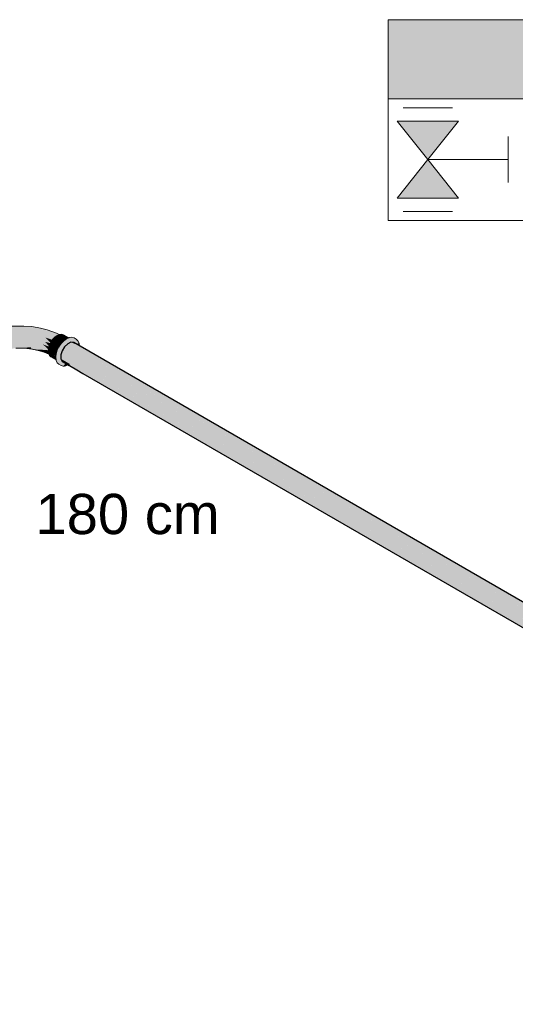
# Model space of a CAD drawing. Header units: millimetres. Extents: x 2 to 902, y -447 to 199.
# Tile 219 of 256: x 37.76 to 40.47, y 92.06 to 97.44. Entities that reach past the tile are written whole.
import ezdxf

# ---------------------------------------------------------------- set-up
doc = ezdxf.new("R2010")
doc.units = ezdxf.units.MM
doc.header["$MEASUREMENT"] = 0
doc.linetypes.add('NULL', pattern=[0])
for name, color, linetype, lineweight in [('AF-Condutos', 4, 'Continuous', 25), ('AF-Conexões', 9, 'Continuous', 18), ('DI-Hachuras Tabelas', 251, 'Continuous', 0), ('DI-Tabelas', 7, 'Continuous', 13), ('Simbolos', 5, 'Continuous', 20), ('Simbolos_int', 2, 'Continuous', 15), ('Textos', 7, 'Continuous', 9)]:
    doc.layers.add(name, color=color, linetype=linetype, lineweight=lineweight)
doc.styles.add('Arial', font='arial.ttf')

msp = doc.modelspace()

# ---------------------------------------------------------------- hatches: boundary and pattern name
at = {"layer": 'AF-Condutos', "linetype": 'Continuous'}
for points in [[(38.082, 95.652), (38.0366, 95.6783), (38.0187, 95.6701), (38.0016, 95.6538), (37.9882, 95.6322), (38.0744, 95.582), (38.0931, 95.5712), (38.093, 95.5716), (38.0745, 95.5823), (38.093, 95.5716), (38.0931, 95.5712), (44.0748, 92.118), (38.0892, 95.6028), (38.0774, 95.6096), (38.0892, 95.6028), (38.0892, 95.6032), (38.0775, 95.61), (38.0892, 95.6032), (38.0892, 95.6028), (44.0882, 92.1397), (38.0857, 95.6311), (38.0801, 95.6344), (38.0857, 95.6311), (38.0857, 95.6314), (38.0801, 95.6347), (38.0857, 95.6314), (38.0857, 95.6311), (44.1053, 92.156), (38.0833, 95.6512)], [(44.1105, 92.1715), (38.0366, 95.6783), (44.0926, 92.1634), (44.0963, 92.1612), (44.0995, 92.1635), (44.0997, 92.1637), (44.1085, 92.1701), (44.1111, 92.1712)], [(38.0827, 95.6592), (38.0823, 95.6594), (38.0366, 95.6783), (38.082, 95.6521), (38.0833, 95.6513), (38.0825, 95.6573), (38.0833, 95.6513), (44.1232, 92.1642)], [(38.0827, 95.6592), (38.0522, 95.6769), (38.0366, 95.6783)], [(38.0522, 95.6769), (44.1111, 92.1712), (44.1186, 92.1744)], [(38.0611, 95.5898), (37.9882, 95.6322), (37.9808, 95.609), (38.0445, 95.5722), (38.0717, 95.5565), (38.0966, 95.5421), (38.0717, 95.5565), (37.9808, 95.609), (38.0717, 95.5562), (38.0967, 95.5418), (44.0675, 92.0948), (38.0931, 95.5711), (38.0744, 95.582)], [(38.0443, 95.5721), (37.9808, 95.609), (37.9808, 95.5882), (38.03, 95.5598), (38.0318, 95.5588), (38.0696, 95.5369), (38.0994, 95.5197), (38.0978, 95.5323), (38.0708, 95.5479), (38.0389, 95.5664), (38.0708, 95.5479), (38.0978, 95.5323), (38.0994, 95.5197), (37.9808, 95.5882), (38.0994, 95.5195), (44.0675, 92.074), (38.0967, 95.5417), (38.0717, 95.5562), (38.0457, 95.5713)], [(44.0659, 92.1232), (44.067, 92.1226), (44.0706, 92.13), (44.0803, 92.1443), (44.078, 92.1456), (38.0774, 95.6096)], [(44.0931, 92.163), (38.0801, 95.6344), (44.0763, 92.1466), (44.08, 92.1445), (44.0803, 92.1443), (44.0807, 92.1448), (44.0817, 92.1463), (44.0845, 92.1492), (44.0835, 92.1489), (44.0845, 92.1492), (44.0946, 92.16), (44.0874, 92.1547), (44.0878, 92.1552), (44.0874, 92.1547), (44.0946, 92.16), (44.0963, 92.1612), (44.096, 92.1614)], [(38.0214, 95.5542), (38.0237, 95.5552), (38.0214, 95.5542), (38.0219, 95.5539), (38.0253, 95.552), (38.0316, 95.5586), (38.0305, 95.5581), (38.0316, 95.5586), (38.0317, 95.5587), (38.0295, 95.5595), (38.0317, 95.5587), (38.0299, 95.5598), (37.9808, 95.5882), (37.9882, 95.5734)], [(38.0253, 95.552), (38.0276, 95.5507), (38.0686, 95.527), (38.1008, 95.5084), (44.0748, 92.0593), (38.0994, 95.5195), (38.0696, 95.5368), (38.0429, 95.5522), (38.0287, 95.5508), (38.0429, 95.5522), (38.0317, 95.5587)], [(44.0531, 92.0824), (44.0553, 92.0811), (44.0567, 92.0942), (44.0574, 92.1007), (38.0717, 95.5562)], [(44.0567, 92.1011), (44.0584, 92.1001), (44.062, 92.1123), (44.0654, 92.1235), (38.0744, 95.582)], [(44.0548, 92.0771), (44.0553, 92.0811), (44.0543, 92.0817), (38.0994, 95.5195), (44.0542, 92.0712)]]:
    msp.add_hatch(color=151, dxfattribs=at).paths.add_polyline_path(points)
at = {"layer": 'AF-Conexões', "linetype": 'Continuous'}
for points in [[(37.7821, 95.6452), (37.836, 95.6389), (37.8194, 95.6421), (37.7748, 95.648), (37.734, 95.6521), (37.7692, 95.6486), (37.7748, 95.648), (37.7749, 95.6491), (37.7751, 95.6578), (37.7748, 95.648), (37.8177, 95.6513), (37.8194, 95.6421), (37.8576, 95.6374), (37.8811, 95.637), (37.8502, 95.6476), (37.8811, 95.637), (37.9122, 95.6347), (37.9124, 95.6366), (37.9127, 95.639), (37.8819, 95.6501), (37.9127, 95.639), (37.8838, 95.6664), (37.8416, 95.6619), (37.7983, 95.6691), (37.7534, 95.6715), (37.7983, 95.6691), (37.8416, 95.6619), (37.8838, 95.6664), (37.9158, 95.6545), (37.9165, 95.6569), (37.8948, 95.6804), (37.8577, 95.6875), (37.8181, 95.6806), (37.8577, 95.6875), (37.8948, 95.6804), (37.9233, 95.6734), (37.9244, 95.6756), (37.8954, 95.7044), (37.8548, 95.7089), (37.8172, 95.6998), (37.7749, 95.7001), (37.8172, 95.6998), (37.8548, 95.7089), (37.8954, 95.7044), (37.9345, 95.6916), (37.936, 95.6939), (37.9182, 95.7151), (37.9472, 95.7061), (37.9449, 95.7068), (37.9416, 95.7021), (37.9449, 95.7068), (37.9182, 95.7151), (37.9339, 95.6964), (37.9414, 95.7018), (37.9339, 95.6964), (37.936, 95.694), (37.9362, 95.6941), (37.9364, 95.6944), (37.9392, 95.6986), (37.9364, 95.6944), (37.941, 95.6993), (37.9474, 95.706), (37.9482, 95.7069), (37.9492, 95.7079), (37.9482, 95.7069), (37.9496, 95.7079), (37.9493, 95.7081), (37.9289, 95.7277), (37.8816, 95.7318), (37.8483, 95.7292), (37.8176, 95.7213), (37.8483, 95.7292), (37.8816, 95.7318), (37.9289, 95.7277), (37.9471, 95.7103), (37.9603, 95.7159), (37.9471, 95.7103), (37.9496, 95.7079), (37.954, 95.7111), (37.9605, 95.7159), (37.9609, 95.7162), (37.9623, 95.7168), (37.9619, 95.7169), (37.9623, 95.7168), (37.962, 95.717), (37.9283, 95.7384), (37.9623, 95.7168), (37.9705, 95.7203), (37.972, 95.7209), (37.9575, 95.7288), (37.907, 95.7468), (37.8882, 95.746), (37.907, 95.7468), (37.87, 95.756), (37.8449, 95.758), (37.8512, 95.7485), (37.8449, 95.758), (37.87, 95.756), (37.8218, 95.764), (37.8107, 95.7587), (37.8127, 95.7433), (37.7813, 95.7186), (37.8127, 95.7433), (37.8107, 95.7587), (37.8218, 95.764), (37.7778, 95.7667), (37.7757, 95.754), (37.7472, 95.7462), (37.7514, 95.7312), (37.7286, 95.7056), (37.7316, 95.6861), (37.7085, 95.669), (37.7316, 95.6861), (37.7286, 95.7056), (37.7514, 95.7312), (37.7472, 95.7462), (37.7757, 95.754), (37.7778, 95.7667), (37.7105, 95.7662), (37.7441, 95.7648), (37.7105, 95.7662), (37.6729, 95.7623), (37.7057, 95.7617), (37.732, 95.7568), (37.7057, 95.7617), (37.6729, 95.7623), (37.6535, 95.7567), (37.674, 95.7533), (37.6865, 95.7379), (37.6894, 95.7148), (37.6893, 95.6883), (37.6894, 95.7148), (37.6865, 95.7379), (37.674, 95.7533), (37.6535, 95.7567), (37.6729, 95.7623), (37.6363, 95.7559), (37.5979, 95.746), (37.6197, 95.746), (37.6309, 95.7338), (37.6478, 95.7168), (37.6309, 95.7338), (37.6197, 95.746), (37.5979, 95.746), (37.5491, 95.7284), (37.534, 95.7208), (37.5348, 95.7205), (37.5363, 95.7199), (37.5445, 95.7164), (37.5791, 95.7383), (37.5449, 95.7165), (37.5445, 95.7164), (37.5459, 95.7158), (37.5463, 95.7155), (37.5465, 95.7155), (37.578, 95.7275), (37.5575, 95.7077), (37.5573, 95.7075), (37.5587, 95.7065), (37.5594, 95.7057), (37.5597, 95.7058), (37.5894, 95.7152), (37.5709, 95.6935), (37.5725, 95.6912), (37.606, 95.7013), (37.6323, 95.6902), (37.6549, 95.6832), (37.6652, 95.6617), (37.6893, 95.65), (37.6652, 95.6617), (37.6549, 95.6832), (37.6323, 95.6902), (37.606, 95.7013), (37.5825, 95.6755), (37.5839, 95.6726), (37.6038, 95.6754), (37.5903, 95.6572), (37.5911, 95.6543), (37.6238, 95.6673), (37.5943, 95.6388), (37.5946, 95.6363), (37.6251, 95.6499), (37.5946, 95.6363), (37.5948, 95.6342), (37.6238, 95.6358), (37.6323, 95.6307), (37.6522, 95.6344), (37.6894, 95.6414), (37.675, 95.6417), (37.6549, 95.642), (37.6894, 95.6414), (37.7355, 95.6455)], [(37.9262, 95.6794), (37.9345, 95.6916), (37.9324, 95.6923), (37.8954, 95.7044), (37.9239, 95.6761), (37.9244, 95.6756)], [(37.9819, 95.6709), (37.9482, 95.7069), (37.9364, 95.6944), (37.9717, 95.656), (37.9805, 95.6689)], [(37.9934, 95.6834), (37.9609, 95.7162), (37.9482, 95.7069), (37.9919, 95.6818)], [(37.99, 95.6829), (37.9482, 95.7069), (37.9817, 95.671), (37.9819, 95.6709), (37.982, 95.6712), (37.9825, 95.6719), (37.9919, 95.6818)], [(38.0805, 95.6737), (38.0746, 95.6867), (38.0653, 95.6954), (38.0535, 95.7022), (38.0413, 95.706), (38.0272, 95.7045), (38.0242, 95.7033), (38.0265, 95.7019), (38.036, 95.6965), (38.0389, 95.6977), (38.0531, 95.6992), (38.0389, 95.6977), (38.036, 95.6965), (38.0383, 95.6952), (38.036, 95.6965), (38.0265, 95.7019), (38.0242, 95.7033), (38.0119, 95.698), (37.9967, 95.6869), (37.9825, 95.6719), (37.9943, 95.6651), (37.9825, 95.6719), (37.9704, 95.654), (37.961, 95.6345), (37.9728, 95.6277), (37.961, 95.6345), (37.9551, 95.6147), (37.9531, 95.596), (37.9548, 95.5827), (37.9643, 95.5772), (37.9548, 95.5827), (37.9551, 95.5795), (37.961, 95.5665), (37.9704, 95.5579), (37.9822, 95.5511), (37.9728, 95.5597), (37.9822, 95.5511), (37.9943, 95.5473), (37.9669, 95.5728), (37.9666, 95.5759), (37.9649, 95.5892), (37.9666, 95.5759), (37.9669, 95.5728), (37.9689, 95.571), (37.9689, 95.5712), (37.9689, 95.571), (37.9808, 95.5598), (37.9943, 95.5473), (37.9808, 95.5618), (37.9697, 95.5738), (37.9808, 95.5618), (37.9943, 95.5473), (37.9985, 95.5525), (38.0012, 95.5559), (37.9951, 95.5595), (38.0012, 95.5559), (38.0067, 95.5627), (37.9926, 95.5644), (37.9808, 95.5677), (37.9926, 95.5644), (38.0067, 95.5627), (37.9882, 95.5734), (38.0825, 95.6573), (37.9828, 95.5843), (37.9824, 95.585), (37.9808, 95.5836), (37.9808, 95.5829), (37.9808, 95.5776), (37.9808, 95.5829), (37.9768, 95.58), (37.9808, 95.576), (37.9808, 95.5694), (37.9808, 95.576), (37.9768, 95.58), (37.97, 95.5745), (37.9699, 95.5741), (37.97, 95.5745), (37.9702, 95.5751), (37.9692, 95.5744), (37.9698, 95.574), (37.9692, 95.5744), (37.9702, 95.5753), (37.9703, 95.5754), (37.9702, 95.5753), (37.9692, 95.5744), (37.9702, 95.5751), (37.97, 95.5745), (37.9768, 95.58), (37.9808, 95.5829), (37.9808, 95.5836), (37.9808, 95.5845), (37.9808, 95.5836), (37.9824, 95.585), (38.0715, 95.6657), (37.982, 95.5858), (37.9808, 95.5848), (37.982, 95.5858), (37.9819, 95.5861), (37.9808, 95.5851), (37.976, 95.5804), (37.9808, 95.5851), (37.9819, 95.5861), (37.9808, 95.5851), (37.9757, 95.5806), (37.9704, 95.5758), (37.9757, 95.5806), (37.9808, 95.5851), (37.9819, 95.5861), (37.9808, 95.5882), (38.0698, 95.6667), (37.9808, 95.609), (38.0691, 95.6671), (37.9836, 95.6176), (37.9808, 95.616), (37.9767, 95.6136), (37.9741, 95.6095), (37.972, 95.606), (37.9768, 95.5962), (37.972, 95.606), (37.9711, 95.6046), (37.9743, 95.5881), (37.9711, 95.6046), (37.9693, 95.6016), (37.9691, 95.6013), (37.9738, 95.5866), (37.9725, 95.5825), (37.9689, 95.5745), (37.9725, 95.5825), (37.9738, 95.5866), (37.9683, 95.5849), (37.9738, 95.5866), (37.9691, 95.6013), (37.9675, 95.5987), (37.9691, 95.6013), (37.9693, 95.6016), (37.9711, 95.6046), (37.972, 95.606), (37.9741, 95.6095), (37.9767, 95.6136), (37.9701, 95.6098), (37.9669, 95.608), (37.9669, 95.5978), (37.9669, 95.5857), (37.9669, 95.5757), (37.9669, 95.608), (37.9822, 95.6472), (38.0085, 95.6801), (38.0237, 95.6912), (38.0697, 95.6771)], [(37.9575, 95.7288), (37.9711, 95.7214), (37.972, 95.7209), (37.9727, 95.7212), (37.9722, 95.7215)], [(37.9736, 95.7216), (37.9727, 95.7212), (37.9609, 95.7162), (38.0034, 95.6918), (38.005, 95.6929), (38.0051, 95.693), (37.9757, 95.7198), (38.0135, 95.6987), (38.0154, 95.6995), (37.9843, 95.7155), (38.0154, 95.6995), (38.0135, 95.7009), (37.9855, 95.7228)], [(38.002, 95.6925), (37.9609, 95.7162), (37.9928, 95.684), (37.9934, 95.6834), (37.9942, 95.6842), (37.9967, 95.6869), (38.0034, 95.6918)], [(37.9711, 95.7214), (37.9825, 95.7152), (37.994, 95.7107)], [(37.9757, 95.7198), (38.0035, 95.6945), (38.0051, 95.693), (38.0066, 95.6941), (38.0119, 95.698), (38.0133, 95.6986), (38.0135, 95.6987), (38.013, 95.6988), (38.0135, 95.6987), (38.0131, 95.6989)], [(38.0224, 95.7025), (38.0242, 95.7033), (37.9956, 95.7197), (37.9855, 95.7228), (38.0154, 95.6995), (38.0215, 95.7021)], [(37.802, 95.6461), (37.8189, 95.6449), (37.8177, 95.6513), (37.7889, 95.6491), (37.7748, 95.648), (37.7971, 95.6451), (37.8068, 95.645), (37.8189, 95.6449)], [(37.9116, 95.64), (37.9127, 95.639), (37.9135, 95.6466), (37.9158, 95.6545), (37.9144, 95.655), (37.8838, 95.6664)], [(37.9158, 95.6577), (37.9165, 95.6569), (37.9184, 95.6631), (37.9233, 95.6734), (37.9216, 95.6738), (37.8948, 95.6804)], [(37.9572, 95.6215), (37.9135, 95.6466), (37.9118, 95.6309), (37.9565, 95.6193)], [(37.9626, 95.6377), (37.9636, 95.6399), (37.9704, 95.654), (37.9772, 95.6501), (37.9715, 95.6563), (37.9364, 95.6944), (37.9262, 95.6794), (37.9184, 95.6631), (37.9135, 95.6466), (37.9615, 95.6356)], [(37.9553, 95.6226), (37.9572, 95.6215), (37.961, 95.6345), (37.9614, 95.6356), (37.9135, 95.6466)], [(37.936, 95.694), (37.936, 95.6939), (37.9362, 95.6941)], [(38.0677, 95.668), (37.9882, 95.6322), (37.9898, 95.6348), (38.0649, 95.6695), (38.0006, 95.6522), (38.0016, 95.6538), (38.0044, 95.6584), (38.0016, 95.6538), (38.0006, 95.6522), (38.0632, 95.6705), (38.0085, 95.6605), (38.0354, 95.6777), (38.0274, 95.6784), (38.0187, 95.6701), (38.0274, 95.6784), (38.0089, 95.6657), (38.0053, 95.6599), (38.0089, 95.6657), (38.0274, 95.6784), (38.0173, 95.6793), (38.011, 95.669), (38.0173, 95.6793), (38.0085, 95.6801), (37.99, 95.6571), (37.9822, 95.6472), (37.9996, 95.6519), (37.9889, 95.6344), (37.9996, 95.6519), (37.9939, 95.6504), (37.9922, 95.6449), (37.9939, 95.6504), (37.9822, 95.6472), (37.9749, 95.6284), (37.9669, 95.608), (37.9767, 95.6136), (37.9836, 95.6176)], [(38.0674, 95.6681), (37.9898, 95.6348), (37.9882, 95.6322)], [(38.0805, 95.6737), (38.0777, 95.6746), (38.0483, 95.6837), (38.0315, 95.6889), (38.0237, 95.6912), (38.0093, 95.6807), (38.0414, 95.6831), (38.0439, 95.6816), (38.0414, 95.6831), (38.0093, 95.6807), (38.0366, 95.6783), (38.0093, 95.6807), (38.0085, 95.6801), (38.0354, 95.6777), (38.053, 95.6764), (38.0361, 95.6781), (38.0522, 95.6769), (38.0525, 95.6767), (38.053, 95.6764), (38.0535, 95.6761), (38.0632, 95.6705), (38.0649, 95.6695), (38.0674, 95.6681)], [(38.0805, 95.6737), (38.0674, 95.6681), (38.0677, 95.668), (38.0691, 95.6671)], [(38.0805, 95.6737), (38.0691, 95.6671), (38.0698, 95.6667), (38.0713, 95.6658), (38.0715, 95.6657)], [(38.0805, 95.6737), (38.0715, 95.6657), (38.0716, 95.6657)], [(38.0805, 95.6737), (38.0716, 95.6657), (38.0717, 95.6656)], [(38.0805, 95.6737), (38.0717, 95.6656), (38.0823, 95.6595)], [(37.8194, 95.6421), (37.8189, 95.6449), (37.7971, 95.6451)], [(37.8369, 95.6395), (37.8577, 95.6363), (37.8576, 95.6374), (37.8338, 95.6404), (37.8194, 95.6421), (37.8316, 95.6394), (37.8412, 95.6382), (37.8577, 95.6363)], [(37.836, 95.6389), (37.8316, 95.6394), (37.8578, 95.6334), (37.8577, 95.6345)], [(37.836, 95.6389), (37.8458, 95.6369), (37.8577, 95.6345), (37.8577, 95.6363), (37.8412, 95.6382)], [(37.8627, 95.6357), (37.8906, 95.626), (37.8951, 95.6244), (37.8943, 95.6251), (37.8811, 95.637), (37.862, 95.636), (37.8811, 95.637), (37.8586, 95.6374), (37.8576, 95.6374), (37.8578, 95.6334), (37.8814, 95.6277), (37.8951, 95.6244)], [(37.8951, 95.6244), (37.8578, 95.6334), (37.8898, 95.6242), (37.9152, 95.6133), (37.9147, 95.6146)], [(37.911, 95.623), (37.9118, 95.6309), (37.9114, 95.6348), (37.8811, 95.637)], [(37.9129, 95.6221), (37.8811, 95.637), (37.8951, 95.6244), (37.9131, 95.6203)], [(37.9131, 95.618), (37.912, 95.6206), (37.8951, 95.6244), (37.9035, 95.6202), (37.9138, 95.615), (37.9147, 95.6146), (37.9135, 95.6172), (37.9134, 95.6173), (37.9134, 95.6179), (37.9134, 95.6181)], [(37.9129, 95.6221), (37.9118, 95.6309), (37.911, 95.623)], [(37.9114, 95.6348), (37.9118, 95.6309), (37.9122, 95.6347)], [(37.9529, 95.6073), (37.9543, 95.6065), (37.9551, 95.6147), (37.9557, 95.6196), (37.9118, 95.6309)], [(37.9118, 95.6309), (37.9533, 95.5971), (37.9543, 95.6065)], [(37.953, 95.5973), (37.9118, 95.6309), (37.9135, 95.6172), (37.953, 95.5945), (37.9531, 95.596), (37.9533, 95.5971)], [(37.9134, 95.6181), (37.9131, 95.6203), (37.912, 95.6206), (37.9131, 95.618)], [(37.9546, 95.5838), (37.9544, 95.5856), (37.9542, 95.5872), (37.9541, 95.588), (37.9534, 95.5938), (37.9534, 95.5943), (37.9345, 95.6051), (37.9242, 95.6095), (37.9345, 95.6051), (37.9135, 95.6172), (37.9152, 95.6133), (37.9184, 95.6063), (37.9262, 95.5991), (37.9548, 95.5827)], [(37.9534, 95.5943), (37.9531, 95.596), (37.953, 95.5945)], [(37.9557, 95.6196), (37.9551, 95.6147), (37.9565, 95.6193)], [(37.9614, 95.6356), (37.961, 95.6345), (37.9615, 95.6356)], [(38.0214, 95.5542), (38.0209, 95.5545), (38.0168, 95.5569), (38.0138, 95.5586), (37.9999, 95.5497), (38.0003, 95.5489), (37.9999, 95.5497), (38.0138, 95.5586), (38.0081, 95.5619), (37.9996, 95.5504), (38.0081, 95.5619), (38.0067, 95.5627), (37.9988, 95.552), (38.0067, 95.5627), (37.9985, 95.5525), (37.9943, 95.5473), (38.0008, 95.548), (38.0085, 95.5487)]]:
    msp.add_hatch(color=161, dxfattribs=at).paths.add_polyline_path(points)
at = {"layer": 'DI-Hachuras Tabelas', "linetype": 'Continuous'}
msp.add_hatch(color=251, dxfattribs=at).paths.add_polyline_path([(39.7715, 97.4417), (48.0096, 97.4417), (48.0096, 97.0097), (39.7715, 97.0097)])
at = {"layer": 'Simbolos', "linetype": 'Continuous'}
for points in [[(39.8215, 96.8869), (40.1575, 96.8869), (39.9898, 96.6769)], [(39.9898, 96.6769), (39.8215, 96.4669), (40.1575, 96.4669)]]:
    msp.add_hatch(color=5, dxfattribs=at).paths.add_polyline_path(points)

# ---------------------------------------------------------------- linework, layer by layer
at = {"layer": 'AF-Condutos'}
for p, q in [((38.0016, 95.6538), (37.9882, 95.6322)), ((38.0187, 95.6701), (38.0016, 95.6538)), ((38.0366, 95.6783), (38.0187, 95.6701)), ((38.0522, 95.6769), (38.0366, 95.6783)), ((44.1186, 92.1744), (38.0522, 95.6769)), ((37.9882, 95.6322), (37.9808, 95.609)), ((37.9808, 95.609), (37.9808, 95.5882)), ((37.9808, 95.5882), (37.9882, 95.5734)), ((37.9882, 95.5734), (38.0214, 95.5542)), ((38.0214, 95.5542), (38.0219, 95.5539)), ((38.0219, 95.5539), (38.0253, 95.552)), ((38.0253, 95.552), (38.0276, 95.5507)), ((38.0276, 95.5507), (38.0686, 95.527)), ((38.0686, 95.527), (38.1008, 95.5084)), ((38.1008, 95.5084), (44.0748, 92.0593))]:
    msp.add_line(p, q, dxfattribs=at)
at = {"layer": 'AF-Conexões'}
for p, q in [((37.7778, 95.7667), (37.7105, 95.7662)), ((37.8218, 95.764), (37.7778, 95.7667)), ((37.87, 95.756), (37.8218, 95.764)), ((37.907, 95.7468), (37.87, 95.756)), ((37.9575, 95.7288), (37.907, 95.7468)), ((37.9482, 95.7069), (37.9364, 95.6944)), ((37.9609, 95.7162), (37.9482, 95.7069)), ((37.9722, 95.7215), (37.9575, 95.7288)), ((37.9727, 95.7212), (37.9609, 95.7162)), ((37.9727, 95.7212), (37.9722, 95.7215)), ((37.9736, 95.7216), (37.9727, 95.7212)), ((37.9855, 95.7228), (37.9736, 95.7216)), ((37.9956, 95.7197), (37.9855, 95.7228)), ((38.0242, 95.7033), (37.9956, 95.7197)), ((38.0242, 95.7033), (38.0119, 95.698)), ((38.0272, 95.7045), (38.0242, 95.7033)), ((38.0413, 95.706), (38.0272, 95.7045)), ((38.0535, 95.7022), (38.0413, 95.706)), ((38.0653, 95.6954), (38.0535, 95.7022)), ((37.9135, 95.6466), (37.9118, 95.6309)), ((37.9184, 95.6631), (37.9135, 95.6466)), ((37.9262, 95.6794), (37.9184, 95.6631)), ((37.9364, 95.6944), (37.9262, 95.6794)), ((37.9704, 95.654), (37.961, 95.6345)), ((37.9825, 95.6719), (37.9704, 95.654)), ((37.9967, 95.6869), (37.9825, 95.6719)), ((38.0119, 95.698), (37.9967, 95.6869)), ((38.0746, 95.6867), (38.0653, 95.6954)), ((38.0805, 95.6737), (38.0746, 95.6867)), ((38.0823, 95.6595), (38.0805, 95.6737)), ((37.7355, 95.6455), (37.7821, 95.6452)), ((37.7821, 95.6452), (37.836, 95.6389)), ((37.8194, 95.6421), (37.8316, 95.6394)), ((37.836, 95.6389), (37.8194, 95.6421)), ((37.8316, 95.6394), (37.8578, 95.6334)), ((37.8578, 95.6334), (37.8898, 95.6242)), ((37.8898, 95.6242), (37.9152, 95.6133)), ((37.9118, 95.6309), (37.9135, 95.6172)), ((37.9135, 95.6172), (37.9152, 95.6133)), ((37.9152, 95.6133), (37.9184, 95.6063)), ((37.9184, 95.6063), (37.9262, 95.5991)), ((37.9262, 95.5991), (37.9548, 95.5827)), ((37.9551, 95.6147), (37.9531, 95.596)), ((37.9531, 95.596), (37.9548, 95.5827)), ((37.961, 95.6345), (37.9551, 95.6147)), ((37.9548, 95.5827), (37.9551, 95.5795)), ((37.9551, 95.5795), (37.961, 95.5665)), ((37.961, 95.5665), (37.9704, 95.5579)), ((37.9704, 95.5579), (37.9822, 95.5511)), ((37.9822, 95.5511), (37.9943, 95.5473)), ((37.9943, 95.5473), (38.0008, 95.548)), ((38.0008, 95.548), (38.0085, 95.5487)), ((38.0085, 95.5487), (38.0214, 95.5542))]:
    msp.add_line(p, q, dxfattribs=at)
at = {"layer": 'DI-Hachuras Tabelas'}
msp.add_lwpolyline([(39.7715, 97.4417), (48.0096, 97.4417), (48.0096, 97.0097), (39.7715, 97.0097), (39.7715, 97.4417)], dxfattribs=at)
at = {"layer": 'DI-Tabelas'}
for p, q in [((39.7715, 97.0097), (39.7715, 97.4417)), ((39.7715, 97.4417), (48.0096, 97.4417)), ((48.0096, 97.0097), (39.7715, 97.0097)), ((39.7715, 96.3441), (39.7715, 97.0097)), ((40.429, 96.3441), (39.7715, 96.3441)), ((48.0096, 96.3441), (40.429, 96.3441))]:
    msp.add_line(p, q, dxfattribs=at)
at = {"layer": 'Simbolos'}
for p, q in [((39.8215, 96.8869), (40.1575, 96.8869)), ((39.8215, 96.8869), (39.9898, 96.6769)), ((40.1575, 96.8869), (39.9892, 96.6769)), ((40.429, 96.5509), (40.429, 96.8029)), ((39.8215, 96.4669), (39.9898, 96.6769)), ((39.9898, 96.6769), (40.429, 96.6769)), ((40.1575, 96.4669), (39.9898, 96.6769)), ((39.8215, 96.4669), (40.1575, 96.4669))]:
    msp.add_line(p, q, dxfattribs=at)
at = {"layer": 'Simbolos_int'}
for p, q in [((39.8545, 96.9597), (40.1233, 96.9597)), ((39.8545, 96.3941), (40.1233, 96.3941))]:
    msp.add_line(p, q, dxfattribs=at)

# ---------------------------------------------------------------- texts
at = {"layer": 'Textos', "linetype": 'NULL', "insert": (37.8421, 94.6265), "char_height": 0.22, "width": 2.015549, "attachment_point": 7, "line_spacing_factor": 0.6, "style": 'Arial'}
msp.add_mtext('180 cm', dxfattribs=at)

doc.saveas('drawing.dxf')
